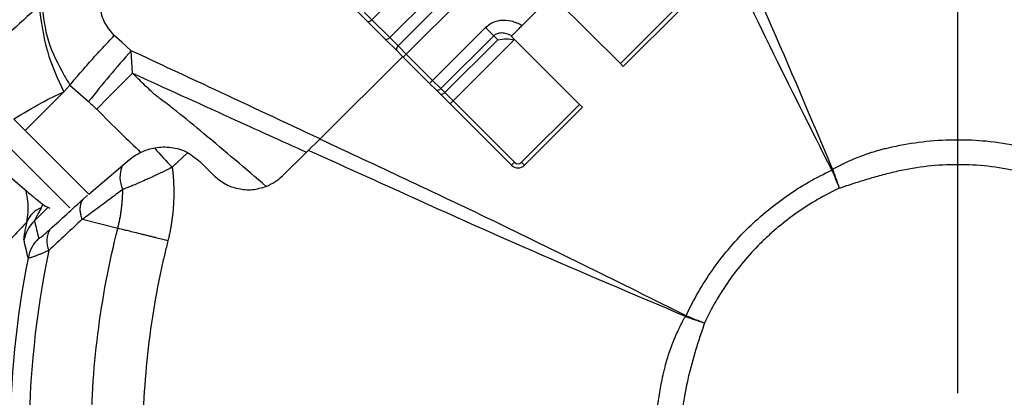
# Model space of a CAD drawing. Header units: millimetres. Extents: x 0 to 594, y 0 to 420.
# Tile 41 of 50: x 365 to 399, y 255 to 268. Entities that reach past the tile are written whole.
import ezdxf

# ---------------------------------------------------------------- set-up
doc = ezdxf.new("R2010")
doc.units = ezdxf.units.MM
doc.layers.add('SLD-0', color=7, linetype='Continuous')

# ---------------------------------------------------------------- blocks, each defined once
blk = doc.blocks.new('SW_CENTERMARKSYMBOL_1')
at = {"layer": 'SLD-0', "color": 0}
blk.add_line((0, 1.667), (0, 55.949), dxfattribs=at)

msp = doc.modelspace()

# ---------------------------------------------------------------- linework, layer by layer
at = {"color": 7, "linetype": 'Continuous', "lineweight": 25}
for p, q in [((382.904, 273.582), (377.247, 267.925)), ((377.867, 267.305), (383.524, 272.962)), ((383.808, 272.678), (378.151, 267.021)), ((384.092, 272.394), (378.435, 266.737)), ((383.606, 268.637), (385.83, 266.413)), ((376.747, 268.425), (377.247, 267.925)), ((383.104, 268.39), (382.439, 267.725)), ((385.83, 266.413), (387.834, 268.416)), ((387.936, 268.314), (385.932, 266.311)), ((377.103, 267.865), (376.686, 268.282)), ((377.723, 267.245), (377.103, 267.865)), ((377.247, 267.925), (377.867, 267.305)), ((379.346, 265.826), (381.173, 267.653)), ((381.173, 267.653), (381.457, 267.369)), ((377.867, 267.305), (378.151, 267.021)), ((381.457, 267.369), (379.63, 265.542)), ((381.595, 267.231), (381.457, 267.369)), ((382.192, 267.222), (382.064, 267.35)), ((378.096, 266.871), (377.723, 267.245)), ((378.151, 267.021), (378.435, 266.737)), ((379.768, 265.404), (381.595, 267.231)), ((382.162, 267.231), (380.052, 265.12)), ((384.416, 264.998), (382.192, 267.222)), ((368.984, 266.078), (368.94, 266.852)), ((375.459, 263.803), (378.315, 266.653)), ((378.333, 266.635), (378.096, 266.871)), ((378.435, 266.737), (378.333, 266.635)), ((379.244, 265.724), (378.333, 266.635)), ((378.435, 266.737), (379.346, 265.826)), ((385.932, 266.311), (385.83, 266.413)), ((366.606, 265.433), (366.823, 265.664)), ((379.346, 265.826), (379.244, 265.724)), ((379.481, 265.487), (379.244, 265.724)), ((379.346, 265.826), (379.63, 265.542)), ((365.273, 264.1), (366.606, 265.433)), ((379.619, 265.349), (379.481, 265.487)), ((379.95, 265.018), (379.619, 265.349)), ((379.63, 265.542), (379.768, 265.404)), ((379.768, 265.404), (380.052, 265.12)), ((380.052, 265.12), (379.95, 265.018)), ((382.075, 262.893), (379.95, 265.018)), ((380.052, 265.12), (382.177, 262.995)), ((382.413, 262.995), (384.416, 264.998)), ((384.518, 264.896), (382.515, 262.893)), ((384.416, 264.998), (384.518, 264.896)), ((365.275, 264.1), (364.883, 264.492)), ((367.475, 261.9), (365.275, 264.1)), ((364.71, 263.534), (366.816, 261.427)), ((375.459, 263.803), (374.994, 263.345)), ((370.878, 263.32), (370.352, 262.828)), ((374.994, 263.345), (374.16, 262.527)), ((364.196, 262.976), (365.341, 261.986)), ((367.479, 261.895), (368.88, 263.093)), ((371.781, 262.548), (371.308, 263.022)), ((382.177, 262.995), (382.075, 262.893)), ((382.413, 262.995), (382.515, 262.893)), ((367.283, 261.727), (367.429, 261.86)), ((365.889, 261.545), (365.832, 261.42)), ((366.068, 261.445), (365.597, 260.974)), ((368.474, 260.71), (367.253, 261.02))]:
    msp.add_line(p, q, dxfattribs=at)
at = {"color": 7, "linetype": 'Continuous', "lineweight": 25, "flags": 128}
for points in [[(368.94, 266.852), (368.611, 267.146), (368.352, 267.377)], [(368.984, 266.078), (368.807, 265.9), (368.635, 265.727), (368.468, 265.559), (368.307, 265.397), (368.153, 265.242), (368.007, 265.095), (367.871, 264.958), (367.745, 264.831)], [(366.823, 265.664), (367.183, 265.344), (367.466, 265.092)]]:
    msp.add_lwpolyline(points, dxfattribs=at)
at = {"color": 7, "linetype": 'Continuous', "lineweight": 25}
for centre, radius, start, end in [((397.482, 253.347), 51.2, 91.832, 178.168), ((397.482, 253.347), 44.794, 94.829, 175.171), ((377.109, 268.052), 0.187, 268.1769, 317.4077), ((377.729, 267.432), 0.187, 268.1769, 317.4077), ((378.273, 266.892), 0.177, 133.1838, 186.4903), ((394.769, 243.718), 34.674, 138.1503, 141.944), ((379.501, 265.663), 0.177, 263.4518, 316.8072), ((379.639, 265.525), 0.177, 263.4518, 316.8072), ((378.289, 270.726), 11.197, 220.2305, 224.8556), ((369.561, 262.495), 1.013, 158.1666, 205.4503), ((382.295, 263.113), 0.311, 225, 315), ((382.295, 263.113), 0.167, 225, 315), ((415.623, 218.912), 49.256, 117.1328, 117.1684), ((410.829, 216.678), 49.331, 110.9843, 111.0196), ((366.083, 260.67), 0.791, 108.5383, 161.1027), ((366.534, 260.031), 1.33, 134.8088, 167.6416), ((366.797, 260.276), 0.773, 148.1777, 204.8822), ((366.68, 259.425), 1.331, 134.818, 168.6677), ((397.482, 253.347), 32.074, 168.1186, 180), ((397.482, 253.347), 32.726, 168.8304, 180), ((431.917, 235.206), 49.256, 152.8316, 152.8672), ((434.151, 240), 49.331, 158.9804, 159.0157)]:
    msp.add_arc(centre, radius, start, end, dxfattribs=at)
for points, knots in [([(387.4, 275.815), (387.783, 274.972), (388.959, 272.384), (390.92, 268.046), (392.413, 264.514), (393.159, 262.747)], [0, 0, 0, 0, 0.194528, 0.597037, 1, 1, 1, 1]), ([(393.132, 262.733), (392.412, 264.16), (390.973, 267.015), (388.966, 271.242), (387.657, 274.03), (387.027, 275.372)], [0, 0, 0, 0, 0.341642, 0.683276, 1, 1, 1, 1]), ([(368.352, 267.377), (368.224, 267.533), (367.969, 267.844), (367.836, 268.401), (367.88, 268.919), (368.012, 269.205), (368.078, 269.348)], [0, 0, 0, 0, 0.2810095, 0.5603126, 0.7801144, 1, 1, 1, 1]), ([(363.613, 267.439), (364.003, 267.736), (364.699, 268.265), (365.429, 268.84), (365.75, 269.093)], [0, 0, 0, 0, 0.56021, 1, 1, 1, 1]), ([(365.752, 268.396), (365.394, 268.072), (364.676, 267.423), (363.997, 266.818), (363.658, 266.515)], [0, 0, 0, 0, 0.499688, 1, 1, 1, 1]), ([(365.752, 268.396), (365.824, 267.865), (365.966, 266.816), (366.394, 265.89), (366.606, 265.433)], [0, 0, 0, 0, 0.506444, 1, 1, 1, 1]), ([(365.853, 268.49), (365.9, 268.046), (365.993, 267.171), (366.408, 266.397), (366.612, 266.016)], [0, 0, 0, 0, 0.507373, 1, 1, 1, 1]), ([(382.439, 267.725), (382.316, 267.783), (382.073, 267.898), (381.7, 267.914), (381.387, 267.828), (381.242, 267.709), (381.173, 267.653)], [0, 0, 0, 0, 0.298316, 0.590511, 0.803907, 1, 1, 1, 1]), ([(382.439, 267.725), (382.4, 267.686), (382.322, 267.608), (382.216, 267.502), (382.128, 267.414), (382.097, 267.383), (382.081, 267.367)], [0, 0, 0, 0, 0.24966, 0.499456, 0.749437, 1, 1, 1, 1]), ([(366.823, 265.664), (366.922, 265.784), (367.119, 266.022), (367.504, 266.461), (367.919, 266.919), (368.215, 267.233), (368.352, 267.377)], [0, 0, 0, 0, 0.251133, 0.5008415, 0.7702821, 1, 1, 1, 1]), ([(382.081, 267.367), (382.021, 267.394), (381.908, 267.445), (381.732, 267.474), (381.596, 267.455), (381.507, 267.413), (381.473, 267.383), (381.457, 267.369)], [0, 0, 0, 0, 0.300557, 0.572474, 0.802888, 0.903504, 1, 1, 1, 1]), ([(381.595, 267.231), (381.698, 267.25), (381.875, 267.282), (382.078, 267.246), (382.162, 267.231)], [0, 0, 0, 0, 0.5864092, 1, 1, 1, 1]), ([(382.192, 267.222), (382.187, 267.224), (382.177, 267.227), (382.167, 267.23), (382.162, 267.231)], [0, 0, 0, 0, 0.561237, 1, 1, 1, 1]), ([(375.459, 263.803), (374.243, 264.374), (372.071, 265.392), (369.897, 266.406), (368.94, 266.852)], [0, 0, 0, 0, 0.56, 1, 1, 1, 1]), ([(366.612, 266.016), (366.646, 265.956), (366.715, 265.837), (366.787, 265.721), (366.823, 265.664)], [0, 0, 0, 0, 0.505776, 1, 1, 1, 1]), ([(368.984, 266.078), (370.105, 265.566), (372.107, 264.652), (374.112, 263.744), (374.994, 263.345)], [0, 0, 0, 0, 0.560001, 1, 1, 1, 1]), ([(369.745, 265.338), (369.601, 265.474), (369.343, 265.716), (369.093, 265.967), (368.984, 266.078)], [0, 0, 0, 0, 0.559991, 1, 1, 1, 1]), ([(364.883, 264.492), (365.195, 264.685), (365.748, 265.027), (366.346, 265.31), (366.606, 265.433)], [0, 0, 0, 0, 0.565614, 1, 1, 1, 1]), ([(373.6, 262.163), (372.886, 262.772), (371.861, 263.647), (370.683, 264.618), (370.159, 265.029), (369.928, 265.204), (369.816, 265.287), (369.767, 265.322), (369.745, 265.338)], [0, 0, 0, 0, 0.564082, 0.809695, 0.916664, 0.963423, 0.983925, 1, 1, 1, 1]), ([(367.466, 265.092), (367.519, 265.044), (367.614, 264.959), (367.705, 264.87), (367.745, 264.831)], [0, 0, 0, 0, 0.559973, 1, 1, 1, 1]), ([(367.745, 264.831), (368.026, 264.55), (368.527, 264.049), (369.037, 263.556), (369.262, 263.34)], [0, 0, 0, 0, 0.559993, 1, 1, 1, 1]), ([(369.262, 263.34), (369.401, 263.397), (369.679, 263.51), (370.238, 263.547), (370.829, 263.408), (371.148, 263.151), (371.308, 263.022)], [0, 0, 0, 0, 0.250106, 0.499435, 0.749356, 1, 1, 1, 1]), ([(375.461, 263.797), (377.423, 262.881), (381.661, 260.903), (385.848, 258.817), (388.096, 257.697)], [0, 0, 0, 0, 0.4629326, 1, 1, 1, 1]), ([(393.34, 262.852), (393.379, 262.872), (393.459, 262.914), (393.621, 262.993), (393.905, 263.124), (394.321, 263.287), (394.716, 263.407), (395.061, 263.495), (395.581, 263.612), (396.408, 263.741), (397.449, 263.795), (398.522, 263.745), (399.351, 263.62), (399.902, 263.495), (400.248, 263.407), (400.643, 263.287), (401.059, 263.124), (401.343, 262.993), (401.504, 262.914), (401.584, 262.872), (401.624, 262.852)], [0, 0, 0, 0, 0.015618, 0.031523, 0.062896, 0.125328, 0.187663, 0.207224, 0.250206, 0.374041, 0.500001, 0.614311, 0.749782, 0.792773, 0.812333, 0.874672, 0.937106, 0.968478, 0.984382, 1, 1, 1, 1]), ([(368.88, 263.093), (368.946, 263.145), (369.064, 263.239), (369.202, 263.309), (369.262, 263.34)], [0, 0, 0, 0, 0.561495, 1, 1, 1, 1]), ([(388.082, 257.67), (386.315, 258.416), (382.783, 259.909), (378.46, 261.863), (375.887, 263.032), (375.058, 263.409)], [0, 0, 0, 0, 0.404356, 0.808263, 1, 1, 1, 1]), ([(393.159, 262.747), (393.174, 262.757), (393.188, 262.768), (393.216, 262.787), (393.231, 262.796), (393.262, 262.813), (393.277, 262.821), (393.308, 262.837), (393.324, 262.844), (393.34, 262.852)], [0, 0, 0, 0, 0.25, 0.25, 0.5, 0.5, 0.75, 0.75, 1, 1, 1, 1]), ([(401.575, 262.098), (401.533, 262.11), (401.491, 262.122), (401.407, 262.148), (401.366, 262.163), (401.242, 262.207), (401.159, 262.235), (400.909, 262.316), (400.742, 262.368), (400.406, 262.467), (400.237, 262.514), (399.899, 262.605), (399.73, 262.648), (399.217, 262.762), (398.869, 262.82), (398.175, 262.895), (397.482, 262.933), (396.789, 262.895), (396.095, 262.82), (395.747, 262.762), (395.234, 262.648), (395.064, 262.605), (394.726, 262.514), (394.558, 262.467), (394.222, 262.368), (394.055, 262.316), (393.805, 262.235), (393.722, 262.207), (393.598, 262.163), (393.557, 262.148), (393.473, 262.122), (393.431, 262.11), (393.389, 262.098)], [0, 0, 0, 0, 0.015625, 0.015625, 0.03125, 0.03125, 0.0625, 0.0625, 0.125, 0.125, 0.1875, 0.1875, 0.25, 0.25, 0.375, 0.375, 0.5, 0.625, 0.625, 0.75, 0.75, 0.8125, 0.8125, 0.875, 0.875, 0.9375, 0.9375, 0.96875, 0.96875, 0.984375, 0.984375, 1, 1, 1, 1]), ([(370.352, 262.828), (370.324, 262.814), (370.267, 262.785), (370.179, 262.74), (370.086, 262.693), (369.987, 262.644), (369.886, 262.594), (369.775, 262.541), (369.651, 262.483), (369.534, 262.429), (369.38, 262.36), (369.211, 262.286), (369.027, 262.208), (368.88, 262.149), (368.757, 262.101), (368.683, 262.073), (368.647, 262.059)], [0, 0, 0, 0, 0.044138, 0.091222, 0.141265, 0.19427, 0.250234, 0.305752, 0.375542, 0.455137, 0.500865, 0.63797, 0.750807, 0.839028, 0.922096, 1, 1, 1, 1]), ([(370.352, 262.828), (370.358, 262.778), (370.37, 262.678), (370.385, 262.526), (370.396, 262.373), (370.403, 262.218), (370.408, 262.061), (370.408, 261.903), (370.405, 261.743), (370.399, 261.583), (370.388, 261.422), (370.374, 261.26), (370.356, 261.098), (370.334, 260.935), (370.308, 260.772), (370.278, 260.61), (370.244, 260.447), (370.218, 260.339), (370.205, 260.285)], [0, 0, 0, 0, 0.058838, 0.118317, 0.17841, 0.239084, 0.300305, 0.362039, 0.424245, 0.486884, 0.549924, 0.613339, 0.677101, 0.741182, 0.805548, 0.870165, 0.934996, 1, 1, 1, 1]), ([(371.781, 262.548), (371.909, 262.441), (372.163, 262.227), (372.632, 262.066), (373.124, 262.022), (373.441, 262.116), (373.6, 262.163)], [0, 0, 0, 0, 0.249393, 0.499343, 0.749156, 1, 1, 1, 1]), ([(373.6, 262.163), (373.703, 262.209), (373.908, 262.303), (374.076, 262.452), (374.16, 262.527)], [0, 0, 0, 0, 0.500618, 1, 1, 1, 1]), ([(388.102, 257.694), (388.357, 258.244), (388.66, 258.77), (389.353, 259.763), (390.134, 260.695), (391.066, 261.476), (392.058, 262.169), (392.585, 262.472), (393.135, 262.727)], [0, 0, 0, 0, 0.25, 0.25, 0.5, 0.75, 0.75, 1, 1, 1, 1]), ([(365.335, 260.926), (365.366, 261.149), (365.412, 261.465), (365.33, 261.89), (365.306, 262.016)], [0, 0, 0, 0, 0.703897, 1, 1, 1, 1]), ([(365.341, 261.986), (365.453, 261.891), (365.678, 261.7), (365.979, 261.471), (366.073, 261.435), (366.13, 261.413)], [0, 0, 0, 0, 0.27826, 0.56107, 1, 1, 1, 1]), ([(368.647, 262.059), (368.568, 262), (368.416, 261.885), (368.188, 261.714), (367.958, 261.543), (367.724, 261.369), (367.487, 261.194), (367.329, 261.077), (367.253, 261.02)], [0, 0, 0, 0, 0.174273, 0.340887, 0.499975, 0.675181, 0.841727, 1, 1, 1, 1]), ([(368.474, 260.71), (368.485, 260.756), (368.508, 260.848), (368.537, 260.986), (368.563, 261.122), (368.585, 261.259), (368.604, 261.394), (368.619, 261.529), (368.631, 261.662), (368.639, 261.795), (368.645, 261.928), (368.646, 262.015), (368.647, 262.059)], [0, 0, 0, 0, 0.104443, 0.207709, 0.309875, 0.411015, 0.511198, 0.610492, 0.70896, 0.806664, 0.903659, 1, 1, 1, 1]), ([(393.389, 262.098), (392.877, 261.859), (392.394, 261.579), (391.709, 261.099), (391.488, 260.929), (391.166, 260.659), (391.06, 260.566), (390.853, 260.376), (390.75, 260.278), (390.253, 259.78), (389.894, 259.353), (389.413, 258.668), (389.263, 258.432), (388.982, 257.947), (388.85, 257.696), (388.731, 257.44)], [0, 0, 0, 0, 0.25, 0.25, 0.375, 0.375, 0.4375, 0.4375, 0.5, 0.5, 0.75, 0.75, 0.875, 0.875, 1, 1, 1, 1]), ([(367.242, 261.029), (367.237, 261.045), (367.226, 261.078), (367.212, 261.131), (367.198, 261.188), (367.187, 261.251), (367.179, 261.318), (367.177, 261.388), (367.18, 261.459), (367.191, 261.531), (367.211, 261.601), (367.24, 261.669), (367.268, 261.707), (367.283, 261.727)], [0, 0, 0, 0, 0.054359, 0.116139, 0.185443, 0.262331, 0.346807, 0.438788, 0.538089, 0.644397, 0.757255, 0.876048, 1, 1, 1, 1]), ([(365.832, 261.42), (365.818, 261.396), (365.792, 261.349), (365.756, 261.283), (365.723, 261.223), (365.695, 261.17), (365.669, 261.123), (365.648, 261.082), (365.63, 261.047), (365.616, 261.019), (365.606, 260.997), (365.599, 260.982), (365.598, 260.977), (365.597, 260.974)], [0, 0, 0, 0, 0.128179, 0.247685, 0.358749, 0.461657, 0.556773, 0.644555, 0.725586, 0.800606, 0.870549, 0.936559, 1, 1, 1, 1]), ([(365.335, 260.926), (365.258, 260.847), (365.104, 260.688), (364.874, 260.444), (364.643, 260.195), (364.411, 259.941), (364.179, 259.681), (364.025, 259.505), (363.947, 259.416)], [0, 0, 0, 0, 0.161402, 0.324909, 0.490523, 0.658242, 0.828068, 1, 1, 1, 1]), ([(365.235, 260.315), (365.235, 260.317), (365.234, 260.321), (365.234, 260.332), (365.235, 260.345), (365.236, 260.361), (365.239, 260.389), (365.245, 260.438), (365.257, 260.512), (365.271, 260.598), (365.289, 260.695), (365.31, 260.804), (365.326, 260.885), (365.335, 260.926)], [0, 0, 0, 0, 0.049371, 0.098866, 0.148616, 0.198747, 0.249382, 0.372829, 0.500269, 0.618429, 0.740562, 0.867503, 1, 1, 1, 1]), ([(365.743, 260.369), (365.744, 260.362), (365.757, 260.366), (365.789, 260.386), (365.802, 260.395), (365.832, 260.418), (365.848, 260.431), (365.903, 260.475), (365.946, 260.512), (366.038, 260.592), (366.087, 260.637), (366.14, 260.684)], [0, 0, 0, 0, 0.25, 0.25, 0.375, 0.375, 0.5, 0.5, 0.75, 0.75, 1, 1, 1, 1]), ([(368.474, 245.984), (367.864, 248.388), (367.554, 250.867), (367.554, 255.827), (367.864, 258.306), (368.474, 260.71)], [0, 0, 0, 0, 0.5, 0.5, 1, 1, 1, 1]), ([(370.205, 260.285), (370.177, 260.292), (370.117, 260.307), (370.025, 260.33), (369.927, 260.354), (369.825, 260.379), (369.718, 260.406), (369.607, 260.433), (369.491, 260.462), (369.373, 260.491), (369.202, 260.533), (369.003, 260.582), (368.8, 260.631), (368.651, 260.667), (368.548, 260.692), (368.495, 260.705), (368.474, 260.71)], [0, 0, 0, 0, 0.043718, 0.090386, 0.140027, 0.19265, 0.248259, 0.306841, 0.368369, 0.4328, 0.50007, 0.653599, 0.780172, 0.879786, 0.952875, 1, 1, 1, 1]), ([(370.205, 260.285), (370.168, 260.137), (370.132, 259.991), (370.062, 259.697), (369.962, 259.257), (369.754, 258.237), (369.62, 257.37), (369.407, 255.642), (369.337, 254.498), (369.337, 252.21), (369.406, 251.066), (369.689, 248.762), (369.903, 247.602), (370.202, 246.423)], [0, 0, 0, 0, 0.03125, 0.03125, 0.0625, 0.125, 0.25, 0.25, 0.5, 0.5, 0.75, 0.75, 1, 1, 1, 1]), ([(366.095, 259.951), (366.073, 259.941), (366.03, 259.922), (365.969, 259.896), (365.91, 259.87), (365.854, 259.847), (365.801, 259.825), (365.751, 259.804), (365.704, 259.785), (365.661, 259.768), (365.62, 259.752), (365.573, 259.734), (365.522, 259.716), (365.472, 259.7), (365.432, 259.688), (365.403, 259.682), (365.383, 259.681), (365.378, 259.685), (365.376, 259.686)], [0, 0, 0, 0, 0.052314, 0.104054, 0.155237, 0.205882, 0.256008, 0.305634, 0.354782, 0.403474, 0.451733, 0.499584, 0.58435, 0.668356, 0.75176, 0.834724, 0.917414, 1, 1, 1, 1]), ([(387.977, 249.205), (387.957, 249.245), (387.915, 249.325), (387.836, 249.486), (387.705, 249.77), (387.542, 250.186), (387.422, 250.581), (387.334, 250.926), (387.217, 251.446), (387.088, 252.273), (387.034, 253.314), (387.084, 254.387), (387.209, 255.216), (387.334, 255.768), (387.422, 256.113), (387.542, 256.508), (387.705, 256.924), (387.836, 257.208), (387.915, 257.37), (387.957, 257.45), (387.977, 257.489)], [0, 0, 0, 0, 0.0156181, 0.0315227, 0.0628957, 0.125328, 0.1876625, 0.2072236, 0.2502062, 0.3740413, 0.5000013, 0.6143099, 0.7497821, 0.7927732, 0.8123328, 0.8746718, 0.9371056, 0.9684781, 0.9843818, 1, 1, 1, 1]), ([(388.731, 257.44), (388.719, 257.398), (388.707, 257.356), (388.681, 257.272), (388.666, 257.231), (388.622, 257.107), (388.594, 257.024), (388.513, 256.774), (388.461, 256.607), (388.362, 256.271), (388.315, 256.102), (388.224, 255.764), (388.181, 255.595), (388.067, 255.082), (388.009, 254.734), (387.933, 254.04), (387.896, 253.347), (387.933, 252.654), (388.009, 251.96), (388.067, 251.612), (388.181, 251.099), (388.224, 250.93), (388.315, 250.592), (388.362, 250.423), (388.461, 250.087), (388.513, 249.92), (388.594, 249.67), (388.622, 249.587), (388.666, 249.463), (388.681, 249.422), (388.707, 249.338), (388.719, 249.296), (388.731, 249.254)], [0, 0, 0, 0, 0.015625, 0.015625, 0.03125, 0.03125, 0.0625, 0.0625, 0.125, 0.125, 0.1875, 0.1875, 0.25, 0.25, 0.375, 0.375, 0.5, 0.625, 0.625, 0.75, 0.75, 0.8125, 0.8125, 0.875, 0.875, 0.9375, 0.9375, 0.96875, 0.96875, 0.984375, 0.984375, 1, 1, 1, 1]), ([(387.977, 257.489), (387.985, 257.505), (387.992, 257.521), (388.008, 257.552), (388.016, 257.567), (388.033, 257.597), (388.042, 257.612), (388.061, 257.641), (388.072, 257.655), (388.082, 257.67)], [0, 0, 0, 0, 0.25, 0.25, 0.5, 0.5, 0.75, 0.75, 1, 1, 1, 1])]:
    msp.add_open_spline(points, degree=3, knots=knots, dxfattribs=at)
for points in [[(393.135, 262.727), (393.134, 262.729), (393.133, 262.731), (393.132, 262.733)], [(393.135, 262.727), (393.22, 262.518), (393.305, 262.308), (393.389, 262.098)], [(393.159, 262.747), (393.161, 262.744), (393.162, 262.741), (393.163, 262.738)], [(393.163, 262.738), (393.242, 262.526), (393.316, 262.312), (393.389, 262.098)], [(366.14, 260.684), (366.517, 261.028), (366.898, 261.375), (367.283, 261.727)], [(365.597, 260.974), (365.643, 260.772), (365.691, 260.57), (365.743, 260.369)], [(367.242, 261.029), (366.856, 260.666), (366.474, 260.306), (366.095, 259.951)], [(367.253, 261.02), (367.248, 261.021), (367.244, 261.024), (367.242, 261.029)], [(365.376, 259.686), (365.327, 259.894), (365.28, 260.103), (365.235, 260.315)], [(388.082, 257.67), (388.085, 257.668), (388.088, 257.667), (388.091, 257.666)], [(388.091, 257.666), (388.303, 257.587), (388.516, 257.512), (388.731, 257.44)], [(388.096, 257.697), (388.098, 257.696), (388.1, 257.695), (388.102, 257.694)], [(388.102, 257.694), (388.311, 257.609), (388.521, 257.524), (388.731, 257.44)]]:
    msp.add_open_spline(points, degree=3, dxfattribs=at)

# ---------------------------------------------------------------- block references
at = {"layer": 'SLD-0', "color": 7}
msp.add_blockref('SW_CENTERMARKSYMBOL_1', (397.482, 253.347), dxfattribs=at)

doc.saveas('drawing.dxf')
